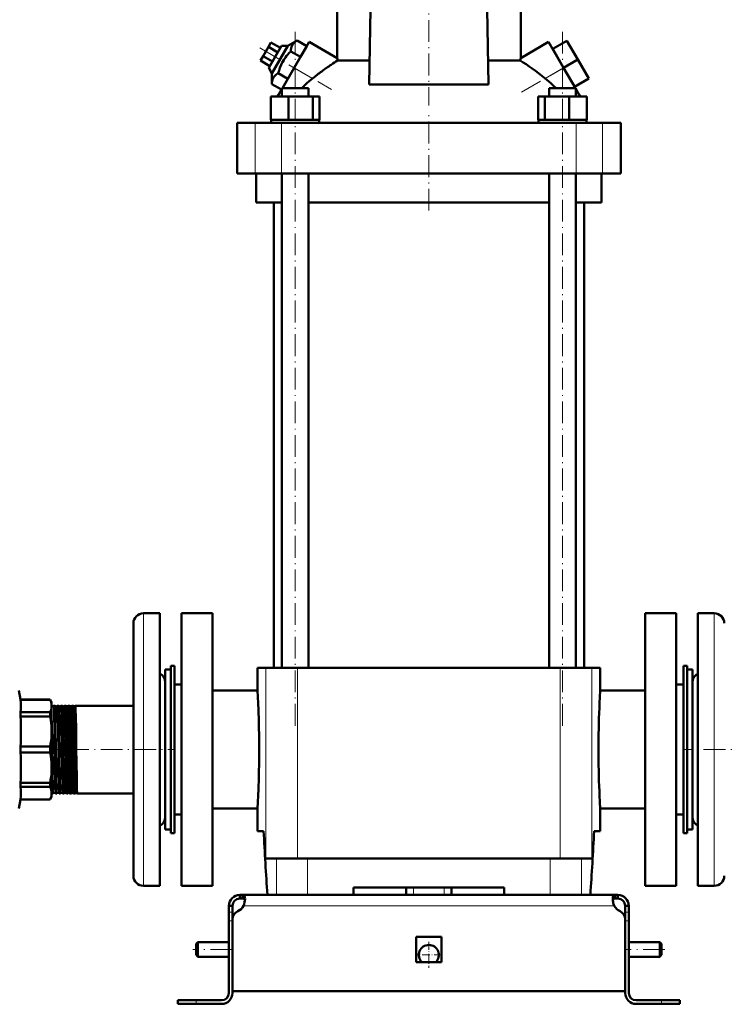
# Model space of a CAD drawing. Extents: x -1438 to 1837, y -1771 to 637.
# Tile 78 of 91: x 1168 to 1555, y -339 to 203. Entities that reach past the tile are written whole.
import ezdxf

# ---------------------------------------------------------------- set-up
doc = ezdxf.new("R2010")
doc.units = 0
doc.linetypes.add('DASHDOT', pattern=[18.5, 12, -3, 0.5, -3])

msp = doc.modelspace()

# ---------------------------------------------------------------- linework, layer by layer
at = {"color": 7, "linetype": 'DASHDOT', "lineweight": 18}
for p, q in [((1392.93, 295.1), (1392.93, 155.5)), ((1319.39, -185.83), (1319.39, 196.97)), ((1466.47, -185.83), (1466.47, 196.97)), ((1299.87, 187.2), (1339.32, 164.42)), ((1443.88, 162.89), (1475.92, 181.38)), ((1392.93, 97.67), (1392.93, 150.47)), ((1193.93, -198.93), (1252.84, -198.93)), ((1593.01, -198.93), (1532.92, -198.93)), ((1284.73, -308.93), (1263.13, -308.93)), ((1522.73, -308.93), (1501.13, -308.93))]:
    msp.add_line(p, q, dxfattribs=at)
at = {"color": 7, "lineweight": 50}
for p, q in [((1342.43, 181.68), (1342.43, 212.72)), ((1443.43, 181.68), (1443.43, 212.72)), ((1360.18, 167.13), (1360.86, 208.57)), ((1424.99, 208.57), (1425.67, 167.13)), ((1306.09, 190.27), (1304.65, 187.77)), ((1311.29, 187.27), (1306.09, 190.27)), ((1320.46, 191.31), (1315.37, 188.33)), ((1318.8, 176.27), (1327.05, 190.56)), ((1325.72, 188.27), (1320.46, 191.31)), ((1342.43, 181.68), (1327.05, 190.56)), ((1443.43, 181.68), (1458.81, 190.56)), ((1458.81, 190.56), (1467.06, 176.27)), ((1461.06, 186.66), (1468.85, 191.16)), ((1474.85, 180.77), (1468.85, 191.16)), ((1304.65, 187.77), (1301.76, 182.77)), ((1309.85, 184.77), (1304.65, 187.77)), ((1311.9, 188.33), (1304.9, 176.21)), ((1306.64, 173.21), (1315.37, 188.33)), ((1315.37, 188.33), (1311.9, 188.33)), ((1322.26, 182.27), (1316.99, 185.31)), ((1325.72, 188.27), (1322.26, 182.27)), ((1467.06, 176.27), (1461.06, 186.66)), ((1301.76, 182.77), (1300.32, 180.27)), ((1305.52, 177.27), (1300.32, 180.27)), ((1306.96, 179.77), (1301.76, 182.77)), ((1322.26, 182.27), (1315.33, 170.27)), ((1342.76, 180.29), (1360.4, 180.29)), ((1425.46, 180.29), (1443.1, 180.29)), ((1467.06, 176.27), (1474.85, 180.77)), ((1480.85, 170.38), (1474.85, 180.77)), ((1304.9, 176.21), (1306.64, 173.21)), ((1312.33, 165.07), (1318.8, 176.27)), ((1473.53, 165.07), (1467.06, 176.27)), ((1473.06, 165.88), (1468.4, 173.94)), ((1306.64, 173.21), (1306.6, 167.31)), ((1315.33, 170.27), (1310.07, 173.31)), ((1473.06, 165.88), (1480.85, 170.38)), ((1311.87, 164.27), (1306.6, 167.31)), ((1310.22, 161.42), (1312.09, 164.65)), ((1312.09, 165.07), (1314.23, 165.07)), ((1312.09, 160.57), (1312.09, 165.07)), ((1314.23, 165.07), (1326.69, 165.07)), ((1326.69, 160.57), (1326.69, 165.07)), ((1360.18, 167.13), (1392.93, 167.13)), ((1392.93, 167.13), (1425.67, 167.13)), ((1459.17, 165.07), (1471.63, 165.07)), ((1459.17, 160.57), (1459.17, 165.07)), ((1471.63, 165.07), (1473.77, 165.07)), ((1473.77, 164.65), (1473.77, 165.07)), ((1473.77, 160.57), (1473.77, 165.07)), ((1475.63, 161.42), (1473.77, 164.65)), ((1306.01, 160.57), (1315.8, 160.57)), ((1306.01, 147.57), (1306.01, 160.57)), ((1309.73, 160.57), (1310.22, 161.42)), ((1310.22, 160.57), (1310.22, 161.42)), ((1315.8, 160.57), (1329.19, 160.57)), ((1315.8, 147.57), (1315.8, 160.57)), ((1329.19, 160.57), (1332.77, 160.57)), ((1329.19, 147.57), (1329.19, 160.57)), ((1332.77, 147.57), (1332.77, 160.57)), ((1453.08, 160.57), (1456.67, 160.57)), ((1453.08, 147.57), (1453.08, 160.57)), ((1456.67, 160.57), (1470.05, 160.57)), ((1456.67, 147.57), (1456.67, 160.57)), ((1470.05, 160.57), (1479.85, 160.57)), ((1470.05, 147.57), (1470.05, 160.57)), ((1475.63, 160.57), (1475.63, 161.42)), ((1475.63, 161.42), (1476.12, 160.57)), ((1479.85, 147.57), (1479.85, 160.57)), ((1479.85, 147.57), (1479.85, 160.57)), ((1307.02, 147.57), (1306.01, 147.57)), ((1306.19, 147.57), (1306.19, 146.07)), ((1307.02, 147.57), (1314.79, 147.57)), ((1315.8, 147.57), (1314.79, 147.57)), ((1317.18, 147.57), (1315.8, 147.57)), ((1317.18, 147.57), (1319.39, 147.57)), ((1319.39, 147.57), (1327.81, 147.57)), ((1329.19, 147.57), (1327.81, 147.57)), ((1329.56, 147.57), (1329.19, 147.57)), ((1329.56, 147.57), (1332.59, 147.57)), ((1332.77, 147.57), (1332.4, 147.57)), ((1332.59, 147.57), (1332.59, 146.07)), ((1453.08, 147.57), (1453.45, 147.57)), ((1453.27, 147.57), (1456.3, 147.57)), ((1453.27, 147.57), (1453.27, 146.07)), ((1456.3, 147.57), (1456.67, 147.57)), ((1456.67, 147.57), (1458.05, 147.57)), ((1458.05, 147.57), (1466.47, 147.57)), ((1466.47, 147.57), (1468.67, 147.57)), ((1468.67, 147.57), (1470.05, 147.57)), ((1470.05, 147.57), (1471.06, 147.57)), ((1471.06, 147.57), (1478.84, 147.57)), ((1478.84, 147.57), (1479.85, 147.57)), ((1479.67, 147.57), (1479.67, 146.07)), ((1479.67, 147.57), (1479.67, 146.07)), ((1287.43, 146.07), (1297.36, 146.07)), ((1287.43, 118.07), (1287.43, 146.07)), ((1297.36, 146.07), (1311.94, 146.07)), ((1311.94, 146.07), (1473.92, 146.07)), ((1473.92, 146.07), (1488.49, 146.07)), ((1488.49, 146.07), (1498.43, 146.07)), ((1498.43, 118.07), (1498.43, 146.07)), ((1297.36, 118.07), (1287.43, 118.07)), ((1311.94, 118.07), (1297.36, 118.07)), ((1297.93, 102.07), (1297.93, 118.07)), ((1473.92, 118.07), (1311.94, 118.07)), ((1312.09, -153.93), (1312.09, 118.07)), ((1326.69, -153.93), (1326.69, 118.07)), ((1459.17, -153.93), (1459.17, 118.07)), ((1473.77, -153.93), (1473.77, 118.07)), ((1488.49, 118.07), (1473.92, 118.07)), ((1487.93, 118.07), (1487.93, 102.07)), ((1498.43, 118.07), (1488.49, 118.07)), ((1312.09, 102.07), (1297.93, 102.07)), ((1307.58, 102.07), (1307.58, -153.93)), ((1459.17, 102.07), (1326.69, 102.07)), ((1487.93, 102.07), (1473.77, 102.07)), ((1478.28, -153.93), (1478.28, 102.07)), ((1244.93, -123.93), (1235.93, -123.93)), ((1244.93, -123.93), (1244.93, -162.97)), ((1273.93, -123.93), (1256.93, -123.93)), ((1256.93, -198.93), (1256.93, -123.93)), ((1273.93, -123.93), (1273.93, -273.93)), ((1528.93, -123.93), (1511.93, -123.93)), ((1511.93, -123.93), (1511.93, -273.93)), ((1528.93, -123.93), (1528.93, -198.93)), ((1540.93, -234.89), (1540.93, -123.93)), ((1540.93, -123.93), (1549.93, -123.93)), ((1230.43, -129.43), (1230.43, -165.61)), ((1247.93, -220.02), (1247.93, -154.93)), ((1247.93, -154.93), (1250.93, -154.93)), ((1250.93, -152.93), (1252.93, -152.93)), ((1250.93, -244.93), (1250.93, -152.93)), ((1252.93, -244.93), (1252.93, -152.93)), ((1303.31, -153.93), (1298.68, -153.93)), ((1298.68, -166.43), (1298.68, -153.93)), ((1320.68, -153.93), (1303.31, -153.93)), ((1443.77, -153.93), (1320.68, -153.93)), ((1465.18, -153.93), (1443.77, -153.93)), ((1482.54, -153.93), (1465.18, -153.93)), ((1487.18, -153.93), (1482.54, -153.93)), ((1487.18, -166.43), (1487.18, -153.93)), ((1534.93, -152.93), (1532.93, -152.93)), ((1532.93, -152.93), (1532.93, -244.93)), ((1534.93, -152.93), (1534.93, -244.93)), ((1534.93, -154.93), (1534.93, -177.84)), ((1537.93, -154.93), (1534.93, -154.93)), ((1537.93, -154.93), (1537.93, -177.84)), ((1537.93, -216.67), (1537.93, -161.93)), ((1168.31, -171.43), (1167.43, -166.43)), ((1230.43, -165.61), (1230.43, -268.43)), ((1244.93, -162.97), (1244.93, -273.93)), ((1252.93, -163.18), (1252.93, -198.93)), ((1252.93, -163.18), (1256.93, -163.18)), ((1298.68, -166.43), (1273.93, -166.43)), ((1511.93, -166.43), (1487.18, -166.43)), ((1528.93, -163.18), (1532.93, -163.18)), ((1168.31, -171.48), (1168.31, -171.43)), ((1184.56, -171.43), (1168.31, -171.43)), ((1168.31, -171.48), (1184.56, -171.48)), ((1184.56, -171.48), (1184.56, -171.43)), ((1185.43, -172.93), (1184.56, -171.43)), ((1185.43, -174.91), (1185.43, -172.93)), ((1168.31, -180.7), (1168.31, -178.34)), ((1184.56, -178.34), (1168.31, -178.34)), ((1184.56, -180.7), (1184.56, -178.34)), ((1185.43, -188.98), (1185.43, -174.91)), ((1185.59, -187.35), (1185.43, -178.73)), ((1187.26, -174.78), (1186.63, -174.78)), ((1189.27, -174.78), (1188.62, -174.78)), ((1191.29, -174.78), (1190.6, -174.78)), ((1193.32, -174.78), (1192.58, -174.78)), ((1193.32, -174.78), (1193.32, -174.78)), ((1194.56, -174.78), (1194.55, -174.78)), ((1195.34, -174.78), (1194.56, -174.78)), ((1195.35, -174.78), (1195.34, -174.78)), ((1196.54, -174.78), (1196.53, -174.78)), ((1197.37, -174.78), (1196.54, -174.78)), ((1197.38, -174.78), (1197.37, -174.78)), ((1198.51, -174.78), (1198.5, -174.78)), ((1230.43, -174.78), (1198.51, -174.78)), ((1534.93, -177.84), (1534.93, -242.93)), ((1537.93, -177.84), (1537.93, -242.93)), ((1168.31, -180.7), (1184.56, -180.7)), ((1185.43, -208.88), (1185.43, -188.98)), ((1168.31, -200.6), (1168.31, -197.26)), ((1184.56, -197.26), (1168.31, -197.26)), ((1184.56, -200.6), (1184.56, -197.26)), ((1252.93, -198.93), (1252.93, -234.68)), ((1256.93, -273.93), (1256.93, -198.93)), ((1528.93, -198.93), (1528.93, -273.93)), ((1168.31, -200.6), (1184.56, -200.6)), ((1185.43, -222.95), (1185.43, -208.88)), ((1537.93, -235.93), (1537.93, -216.67)), ((1168.31, -219.52), (1168.31, -217.16)), ((1184.56, -217.16), (1168.31, -217.16)), ((1168.31, -219.52), (1184.56, -219.52)), ((1184.56, -219.52), (1184.56, -217.16)), ((1247.93, -242.93), (1247.93, -220.02)), ((1168.31, -226.43), (1167.43, -231.43)), ((1168.31, -226.43), (1168.31, -226.38)), ((1184.56, -226.38), (1168.31, -226.38)), ((1184.56, -226.43), (1168.31, -226.43)), ((1185.43, -224.93), (1184.56, -226.43)), ((1184.56, -226.38), (1184.56, -226.43)), ((1185.43, -224.93), (1185.43, -222.95)), ((1186.25, -223.08), (1185.64, -223.08)), ((1188.27, -223.08), (1187.63, -223.08)), ((1190.28, -223.08), (1189.61, -223.08)), ((1192.31, -223.08), (1191.59, -223.08)), ((1194.33, -223.08), (1193.57, -223.08)), ((1194.33, -223.08), (1194.33, -223.08)), ((1195.55, -223.08), (1195.54, -223.08)), ((1196.36, -223.08), (1195.55, -223.08)), ((1196.36, -223.08), (1196.36, -223.08)), ((1197.52, -223.08), (1197.52, -223.08)), ((1198.39, -223.08), (1197.52, -223.08)), ((1198.39, -223.08), (1198.39, -223.08)), ((1199.49, -223.08), (1199.49, -223.08)), ((1230.43, -223.08), (1199.49, -223.08)), ((1273.93, -231.43), (1298.68, -231.43)), ((1298.68, -243.93), (1298.68, -231.43)), ((1487.18, -231.43), (1511.93, -231.43)), ((1487.18, -243.93), (1487.18, -231.43)), ((1252.93, -234.68), (1256.93, -234.68)), ((1528.93, -234.68), (1532.93, -234.68)), ((1540.93, -273.93), (1540.93, -234.89)), ((1247.93, -242.93), (1250.93, -242.93)), ((1537.93, -242.93), (1534.93, -242.93)), ((1250.93, -244.93), (1252.93, -244.93)), ((1302.03, -243.93), (1298.68, -243.93)), ((1487.18, -243.93), (1483.82, -243.93)), ((1534.93, -244.93), (1532.93, -244.93)), ((1303.31, -258.93), (1309.04, -258.93)), ((1309.04, -258.93), (1326.25, -258.93)), ((1326.25, -258.93), (1459.61, -258.93)), ((1459.61, -258.93), (1476.82, -258.93)), ((1476.82, -258.93), (1482.54, -258.93)), ((1244.93, -273.93), (1235.93, -273.93)), ((1256.93, -273.93), (1273.93, -273.93)), ((1351.43, -278.93), (1351.43, -274.93)), ((1434.43, -274.93), (1351.43, -274.93)), ((1380.43, -278.93), (1380.43, -274.93)), ((1405.43, -278.93), (1405.43, -274.93)), ((1434.43, -274.93), (1434.43, -278.93)), ((1511.93, -273.93), (1528.93, -273.93)), ((1540.93, -273.93), (1549.93, -273.93)), ((1288.93, -278.93), (1290.46, -278.93)), ((1288.93, -278.93), (1288.93, -280.93)), ((1288.93, -280.93), (1290.46, -280.93)), ((1290.46, -278.93), (1290.46, -280.93)), ((1290.46, -278.93), (1392.93, -278.93)), ((1309.04, -278.93), (1304.08, -278.93)), ((1326.25, -278.93), (1309.04, -278.93)), ((1351.43, -278.93), (1326.25, -278.93)), ((1495.39, -278.93), (1392.93, -278.93)), ((1459.61, -278.93), (1434.43, -278.93)), ((1476.82, -278.93), (1459.61, -278.93)), ((1481.77, -278.93), (1476.82, -278.93)), ((1495.39, -278.93), (1495.39, -280.93)), ((1496.93, -278.93), (1495.39, -278.93)), ((1496.93, -280.93), (1495.39, -280.93)), ((1496.93, -278.93), (1496.93, -280.93)), ((1282.93, -284.93), (1284.93, -284.93)), ((1282.93, -284.93), (1282.93, -288.35)), ((1284.93, -288.35), (1284.93, -284.93)), ((1500.93, -284.93), (1500.93, -288.35)), ((1502.93, -284.93), (1500.93, -284.93)), ((1502.93, -284.93), (1502.93, -288.35)), ((1282.93, -288.35), (1282.93, -293.18)), ((1284.93, -288.35), (1284.93, -292.44)), ((1284.93, -331.93), (1284.93, -292.44)), ((1500.93, -288.35), (1500.93, -293.18)), ((1500.93, -292.44), (1500.93, -331.93)), ((1502.93, -288.35), (1502.93, -293.18)), ((1282.93, -332.93), (1282.93, -293.18)), ((1284.93, -332.93), (1284.93, -293.18)), ((1500.93, -332.93), (1500.93, -293.18)), ((1502.93, -293.18), (1502.93, -332.93)), ((1385.93, -301.93), (1392.93, -301.93)), ((1385.93, -301.93), (1385.93, -315.93)), ((1392.93, -301.93), (1399.93, -301.93)), ((1399.93, -301.93), (1399.93, -315.93)), ((1264.93, -305.93), (1265.93, -304.93)), ((1264.93, -305.93), (1264.93, -308.93)), ((1265.93, -304.93), (1265.93, -308.93)), ((1282.93, -304.93), (1265.93, -304.93)), ((1519.93, -304.93), (1502.93, -304.93)), ((1519.93, -304.93), (1519.93, -308.93)), ((1520.93, -305.93), (1519.93, -304.93)), ((1520.93, -305.93), (1520.93, -308.93)), ((1264.93, -308.93), (1264.93, -311.93)), ((1264.93, -311.93), (1265.93, -312.93)), ((1265.93, -308.93), (1265.93, -312.93)), ((1282.93, -312.93), (1265.93, -312.93)), ((1519.93, -312.93), (1502.93, -312.93)), ((1519.93, -308.93), (1519.93, -312.93)), ((1520.93, -311.93), (1519.93, -312.93)), ((1520.93, -308.93), (1520.93, -311.93)), ((1385.93, -315.93), (1392.93, -315.93)), ((1392.93, -315.93), (1399.93, -315.93)), ((1392.93, -331.93), (1284.93, -331.93)), ((1392.93, -331.93), (1500.93, -331.93)), ((1264.93, -336.93), (1254.93, -336.93)), ((1254.93, -336.93), (1254.93, -338.93)), ((1264.93, -338.93), (1254.93, -338.93)), ((1278.93, -336.93), (1264.93, -336.93)), ((1264.93, -338.93), (1278.93, -338.93)), ((1506.93, -336.93), (1520.93, -336.93)), ((1520.93, -338.93), (1506.93, -338.93)), ((1520.93, -336.93), (1530.93, -336.93)), ((1520.93, -338.93), (1530.93, -338.93)), ((1530.93, -336.93), (1530.93, -338.93))]:
    msp.add_line(p, q, dxfattribs=at)
at = {"color": 7, "lineweight": 18}
for p, q in [((1318.8, 176.27), (1328.95, 170.41)), ((1456.91, 170.41), (1467.06, 176.27)), ((1297.36, 118.07), (1297.36, 146.07)), ((1311.94, 118.07), (1311.94, 146.07)), ((1473.92, 118.07), (1473.92, 146.07)), ((1488.49, 118.07), (1488.49, 146.07)), ((1235.93, -123.93), (1235.93, -162.97)), ((1549.93, -234.89), (1549.93, -123.93)), ((1303.31, -153.93), (1303.31, -258.93)), ((1320.68, -153.93), (1320.68, -258.93)), ((1465.18, -153.93), (1465.18, -258.93)), ((1482.54, -153.93), (1482.54, -258.93)), ((1235.93, -162.97), (1235.93, -273.93)), ((1549.93, -273.93), (1549.93, -234.89)), ((1309.04, -258.93), (1309.04, -278.93)), ((1326.25, -278.93), (1326.25, -258.93)), ((1459.61, -258.93), (1459.61, -278.93)), ((1476.82, -258.93), (1476.82, -278.93)), ((1384.43, -278.93), (1384.43, -274.93)), ((1401.43, -278.93), (1401.43, -274.93)), ((1290.96, -284.93), (1392.93, -284.93)), ((1494.9, -284.93), (1392.93, -284.93)), ((1282.93, -288.35), (1284.93, -288.35)), ((1502.93, -288.35), (1500.93, -288.35)), ((1282.93, -293.18), (1284.93, -293.18)), ((1502.93, -293.18), (1500.93, -293.18)), ((1264.93, -336.93), (1264.93, -338.93)), ((1520.93, -336.93), (1520.93, -338.93))]:
    msp.add_line(p, q, dxfattribs=at)
at = {"color": 7, "linetype": 'DASHDOT', "lineweight": 18, "ltscale": 0.039056}
msp.add_line((1188.4, -198.93), (1186.84, -198.93), dxfattribs=at)
at = {"color": 7, "linetype": 'DASHDOT', "lineweight": 18, "ltscale": 0.040045}
msp.add_line((1190.43, -198.93), (1188.82, -198.93), dxfattribs=at)
at = {"color": 7, "linetype": 'DASHDOT', "lineweight": 18, "ltscale": 0.041171}
msp.add_line((1192.45, -198.93), (1190.8, -198.93), dxfattribs=at)
at = {"color": 7, "linetype": 'DASHDOT', "lineweight": 18, "ltscale": 0.042456}
msp.add_line((1194.48, -198.93), (1192.78, -198.93), dxfattribs=at)
at = {"color": 7, "linetype": 'DASHDOT', "lineweight": 18, "ltscale": 0.043915}
msp.add_line((1196.51, -198.93), (1194.75, -198.93), dxfattribs=at)
at = {"color": 7, "linetype": 'DASHDOT', "lineweight": 18, "ltscale": 0.045563}
msp.add_line((1198.54, -198.93), (1196.72, -198.93), dxfattribs=at)
at = {"color": 7, "linetype": 'DASHDOT', "lineweight": 18, "ltscale": 0.120004}
msp.add_line((1384.43, -279.33), (1384.43, -274.53), dxfattribs=at)
at = {"color": 7, "linetype": 'DASHDOT', "lineweight": 18, "ltscale": 0.060016}
for p, q in [((1285.13, -293.18), (1282.73, -293.18)), ((1503.13, -293.18), (1500.73, -293.18))]:
    msp.add_line(p, q, dxfattribs=at)
at = {"color": 7, "linetype": 'DASHDOT', "lineweight": 18, "ltscale": 0.3575}
msp.add_line((1392.93, -304.78), (1392.93, -319.08), dxfattribs=at)
at = {"color": 7, "linetype": 'DASHDOT', "lineweight": 18, "ltscale": 0.357501}
msp.add_line((1400.08, -311.93), (1385.78, -311.93), dxfattribs=at)
at = {"color": 7, "linetype": 'DASHDOT', "lineweight": 18, "ltscale": 0.060001}
msp.add_line((1264.93, -339.13), (1264.93, -336.73), dxfattribs=at)
at = {"color": 7, "linetype": 'DASHDOT', "lineweight": 18, "ltscale": 0.060015}
msp.add_line((1520.93, -336.73), (1520.93, -339.13), dxfattribs=at)
at = {"color": 7, "lineweight": 50}
for points in [[(1320.46, 191.31), (1319.88, 190.95), (1319.35, 190.57), (1318.94, 190.22), (1318.57, 189.86), (1318.06, 189.24), (1317.66, 188.56), (1317.36, 187.82), (1317.15, 187.02), (1317.03, 186.2), (1316.99, 185.31)], [(1316.99, 185.31), (1316.15, 184.47), (1315.37, 183.62), (1314.66, 182.79), (1314.01, 181.95), (1313.1, 180.65), (1312.31, 179.29), (1311.61, 177.86), (1311, 176.36), (1310.5, 174.88), (1310.07, 173.31)], [(1310.07, 173.31), (1309.49, 172.95), (1308.96, 172.57), (1308.55, 172.22), (1308.18, 171.86), (1307.67, 171.24), (1307.27, 170.56), (1306.96, 169.82), (1306.76, 169.02), (1306.64, 168.2), (1306.6, 167.31)], [(1168.31, -171.48), (1168.51, -173.2), (1168.57, -174.91), (1168.51, -176.62), (1168.31, -178.34)], [(1185.43, -174.91), (1185.4, -174.28), (1185.31, -173.65), (1185.16, -173.01), (1184.95, -172.37), (1184.56, -171.48)], [(1184.56, -178.34), (1184.86, -177.66), (1185.09, -177.02), (1185.27, -176.37), (1185.38, -175.74), (1185.43, -174.91)], [(1186.97, -187.35), (1186.86, -180.69), (1186.76, -176.53), (1186.7, -175.26), (1186.67, -174.91), (1186.65, -174.79), (1186.64, -174.78), (1186.64, -174.78), (1186.64, -174.78), (1186.63, -174.78)], [(1187.6, -187.35), (1187.47, -179.8), (1187.36, -176.09), (1187.31, -175.1), (1187.28, -174.85), (1187.27, -174.79)], [(1188.96, -187.35), (1188.86, -181.31), (1188.75, -176.89), (1188.7, -175.51), (1188.65, -174.86), (1188.63, -174.81), (1188.63, -174.79), (1188.62, -174.78), (1188.62, -174.78), (1188.62, -174.78)], [(1189.62, -187.35), (1189.51, -180.84), (1189.45, -178.24), (1189.35, -175.39), (1189.3, -174.88), (1189.29, -174.81), (1189.28, -174.79)], [(1190.94, -187.35), (1190.81, -180.02), (1190.75, -177.28), (1190.68, -175.58), (1190.65, -175.07), (1190.62, -174.81), (1190.61, -174.79), (1190.61, -174.78), (1190.6, -174.78), (1190.6, -174.78)], [(1191.64, -187.35), (1191.48, -178.8), (1191.42, -176.48), (1191.34, -175.02), (1191.31, -174.83), (1191.31, -174.8), (1191.3, -174.79)], [(1192.92, -187.35), (1192.77, -178.72), (1192.71, -176.72), (1192.65, -175.4), (1192.63, -175.01), (1192.6, -174.8), (1192.59, -174.79), (1192.59, -174.78), (1192.58, -174.78), (1192.58, -174.78)], [(1193.66, -187.35), (1193.55, -180.82), (1193.49, -178.2), (1193.39, -175.38), (1193.34, -174.87), (1193.33, -174.8), (1193.32, -174.78)], [(1194.9, -187.35), (1194.79, -180.7), (1194.73, -178.06), (1194.64, -175.49), (1194.59, -174.86), (1194.57, -174.8), (1194.57, -174.79), (1194.57, -174.78), (1194.56, -174.78), (1194.56, -174.78)], [(1195.69, -187.35), (1195.57, -180.76), (1195.47, -176.62), (1195.39, -175.07), (1195.36, -174.83), (1195.35, -174.79), (1195.35, -174.78)], [(1196.87, -187.35), (1196.76, -180.67), (1196.66, -176.51), (1196.58, -175.03), (1196.55, -174.81), (1196.54, -174.79), (1196.54, -174.78), (1196.54, -174.78), (1196.54, -174.78)], [(1197.72, -187.35), (1197.59, -180.3), (1197.49, -176.34), (1197.43, -175.22), (1197.39, -174.85), (1197.38, -174.79), (1197.38, -174.78)], [(1198.84, -187.35), (1198.74, -181.07), (1198.63, -176.64), (1198.57, -175.34), (1198.53, -174.84), (1198.52, -174.8), (1198.51, -174.79), (1198.51, -174.78), (1198.51, -174.78), (1198.51, -174.78)], [(1185.43, -188.98), (1185.4, -187.47), (1185.31, -185.95), (1185.16, -184.4), (1184.95, -182.86), (1184.56, -180.7)], [(1184.56, -197.26), (1184.86, -195.62), (1185.09, -194.07), (1185.27, -192.52), (1185.38, -190.99), (1185.43, -188.98)], [(1186.25, -223.08), (1186.25, -223.08), (1186.25, -223.08), (1186.24, -223.07), (1186.24, -223.06), (1186.21, -222.91), (1186.14, -221.64), (1186.07, -219.48), (1185.92, -211.71), (1185.67, -193.3), (1185.59, -187.35)], [(1187.62, -223.07), (1187.61, -223.05), (1187.6, -222.97), (1187.55, -222.45), (1187.46, -219.71), (1187.39, -216.77), (1187.27, -209.3), (1187.06, -193.61), (1186.97, -187.35)], [(1188.27, -223.08), (1188.26, -223.08), (1188.26, -223.08), (1188.26, -223.07), (1188.25, -223.05), (1188.22, -222.8), (1188.18, -222.31), (1188.12, -220.68), (1187.98, -214.1), (1187.89, -208.66), (1187.6, -187.35)], [(1189.6, -223.07), (1189.59, -223.04), (1189.57, -222.88), (1189.51, -221.81), (1189.46, -220.46), (1189.38, -216.65), (1189.3, -212.16), (1189.15, -201.78), (1188.96, -187.35)], [(1190.28, -223.08), (1190.28, -223.08), (1190.28, -223.08), (1190.28, -223.07), (1190.27, -223.05), (1190.24, -222.82), (1190.21, -222.39), (1190.15, -221.02), (1190.01, -214.92), (1189.83, -202.56), (1189.62, -187.35)], [(1191.59, -223.07), (1191.58, -223.06), (1191.57, -223), (1191.53, -222.65), (1191.45, -220.58), (1191.42, -219.39), (1191.27, -211.54), (1191.05, -195.37), (1190.94, -187.35)], [(1192.31, -223.08), (1192.3, -223.08), (1192.3, -223.08), (1192.3, -223.07), (1192.29, -223.05), (1192.26, -222.8), (1192.22, -222.32), (1192.16, -220.68), (1192.06, -216.23), (1191.93, -208.66), (1191.64, -187.35)], [(1193.57, -223.07), (1193.56, -223.06), (1193.55, -223.02), (1193.52, -222.72), (1193.49, -222.19), (1193.43, -220.49), (1193.29, -213.77), (1193.2, -208.03), (1192.92, -187.35)], [(1194.33, -223.08), (1194.33, -223.08), (1194.32, -223.08), (1194.32, -223.07), (1194.32, -223.06), (1194.29, -222.91), (1194.22, -221.64), (1194.17, -220.21), (1194.08, -216.24), (1193.91, -205.32), (1193.66, -187.35)], [(1195.54, -223.08), (1195.54, -223.06), (1195.52, -223), (1195.49, -222.6), (1195.45, -221.86), (1195.37, -219.48), (1195.27, -214.13), (1195.14, -205.23), (1194.9, -187.35)], [(1196.36, -223.08), (1196.35, -223.08), (1196.35, -223.08), (1196.35, -223.07), (1196.34, -223.06), (1196.33, -223.02), (1196.29, -222.53), (1196.2, -220.34), (1196.16, -218.97), (1196.01, -210.65), (1195.78, -193.76), (1195.69, -187.35)], [(1197.52, -223.08), (1197.51, -223.06), (1197.49, -222.98), (1197.45, -222.41), (1197.35, -219.64), (1197.21, -211.88), (1197.06, -201.26), (1196.87, -187.35)], [(1198.39, -223.08), (1198.38, -223.08), (1198.38, -223.08), (1198.38, -223.07), (1198.37, -223.05), (1198.34, -222.8), (1198.3, -222.31), (1198.24, -220.68), (1198.1, -214.11), (1198.01, -208.35), (1197.72, -187.35)], [(1199.49, -223.08), (1199.48, -223.07), (1199.47, -223.03), (1199.44, -222.79), (1199.36, -220.83), (1199.22, -214.44), (1198.99, -198.16), (1198.84, -187.35)], [(1185.43, -208.88), (1185.4, -207.37), (1185.31, -205.85), (1185.16, -204.3), (1184.95, -202.76), (1184.56, -200.6)], [(1184.56, -217.16), (1184.86, -215.52), (1185.09, -213.97), (1185.27, -212.42), (1185.38, -210.89), (1185.43, -208.88)], [(1168.31, -219.52), (1168.51, -221.24), (1168.57, -222.95), (1168.51, -224.66), (1168.31, -226.38)], [(1185.43, -222.95), (1185.4, -222.33), (1185.31, -221.69), (1185.16, -221.05), (1184.95, -220.41), (1184.56, -219.52)], [(1185.63, -223.06), (1185.61, -222.99), (1185.58, -222.66), (1185.49, -220.34), (1185.43, -217.81)], [(1184.56, -226.38), (1184.86, -225.7), (1185.09, -225.06), (1185.27, -224.42), (1185.38, -223.78), (1185.43, -222.95)], [(1290.46, -278.93), (1290.72, -278.95), (1290.95, -279.01), (1291.21, -279.15), (1291.43, -279.38), (1291.59, -279.68), (1291.69, -279.97), (1291.75, -280.3), (1291.81, -281.05)], [(1290.46, -280.93), (1290.77, -280.95), (1291.04, -281.01), (1291.33, -281.15), (1291.56, -281.38), (1291.71, -281.69), (1291.76, -281.87)], [(1291.81, -281.05), (1291.75, -281.96), (1291.59, -282.94), (1291.32, -283.94), (1290.96, -284.93)], [(1495.39, -278.93), (1495.14, -278.95), (1494.91, -279.01), (1494.65, -279.15), (1494.43, -279.38), (1494.26, -279.68), (1494.17, -279.97), (1494.1, -280.3), (1494.05, -281.05)], [(1494.05, -281.05), (1494.11, -281.96), (1494.27, -282.94), (1494.53, -283.94), (1494.9, -284.93)], [(1495.39, -280.93), (1495.09, -280.95), (1494.82, -281.01), (1494.52, -281.15), (1494.3, -281.38), (1494.15, -281.69), (1494.1, -281.87)]]:
    msp.add_lwpolyline(points, dxfattribs=at)
for centre, radius, start, end in [((1395.79, 93.79), 101.47, 121.5119, 123.9371), ((1221, 152.13), 124.97, 13.0254, 13.6783), ((1566.58, 151.73), 126.74, 166.3333, 166.977), ((1433.73, 40.59), 166.83, 126.7097, 128.908), ((1411.93, 69.9), 130.3, 123.9601, 126.7288), ((1373.99, 114.51), 71.79, 128.861, 132.9306), ((1411.86, 114.51), 71.79, 47.0694, 51.139), ((1373.87, 114.64), 71.61, 132.9316, 135.232), ((1411.98, 114.64), 71.61, 44.768, 47.0684), ((1235.93, -129.43), 5.5, 90, 180), ((1549.93, -129.43), 5.5, 0, 90), ((1242.43, -161.93), 5.5, 0, 62.9643), ((1543.43, -161.93), 5.5, 117.0357, 180), ((730.78, -199.07), 568.84, 2.3296, 3.2896), ((2055.15, -199.07), 568.91, 176.7105, 177.6703), ((1185.94, -174.51), 0.744, 226.7562, 269.9463), ((1185.94, -174.51), 0.74, 269.7582, 337.5442), ((1186.64, -174.8), 0.0173, 114.4066, 171.3987), ((1187.25, -174.79), 0.0141, 12.5438, 70.1041), ((1187.94, -174.47), 0.741, 205.2248, 270.0462), ((1187.94, -174.47), 0.741, 269.7935, 334.8076), ((1188.62, -174.79), 0.0137, 109.9546, 167.5786), ((1189.27, -174.79), 0.0117, 16.6183, 73.8334), ((1189.94, -174.44), 0.742, 208.0696, 270.0212), ((1189.94, -174.44), 0.742, 269.8201, 331.9633), ((1190.61, -174.79), 0.0113, 106.1849, 163.5061), ((1191.29, -174.79), 0.01, 20.6649, 76.7316), ((1191.94, -174.4), 0.742, 211.0504, 269.9981), ((1191.94, -174.4), 0.742, 269.8398, 328.9771), ((1192.58, -174.79), 0.00958, 102.961, 159.3515), ((1193.94, -174.37), 0.743, 214.1477, 269.9859), ((1193.94, -174.37), 0.743, 269.8661, 325.8688), ((1195.94, -174.33), 0.744, 217.3801, 269.9689), ((1195.94, -174.33), 0.744, 269.8768, 322.6405), ((1197.94, -174.3), 0.744, 220.7811, 269.9575), ((1197.94, -174.3), 0.744, 269.8883, 319.2358), ((734.21, -198.94), 565.4, 0.0009, 2.3304), ((2051.64, -198.94), 565.4, 177.6696, 179.9991), ((1038.99, -188.98), 129.58, 356.3381, 3.6619), ((734.21, -198.92), 565.4, 357.6696, 359.9991), ((2051.64, -198.92), 565.4, 180.0009, 182.3304), ((1038.99, -208.88), 129.58, 356.3381, 3.6619), ((730.7, -198.78), 568.91, 356.7105, 357.6703), ((2055.08, -198.79), 568.84, 182.3296, 183.2896), ((1184.95, -223.32), 0.723, 20.8032, 49.0369), ((1185.65, -223.06), 0.0198, 186.8043, 243.0143), ((1186.24, -223.07), 0.0157, 292.0242, 349.3865), ((1186.94, -223.37), 0.74, 93.1321, 156.1731), ((1186.94, -223.37), 0.741, 23.8263, 93.4177), ((1187.63, -223.07), 0.0153, 190.4713, 247.9386), ((1188.94, -223.4), 0.741, 93.1516, 153.3859), ((1188.26, -223.07), 0.0128, 288.0166, 345.5105), ((1188.94, -223.4), 0.742, 26.6268, 93.3744), ((1189.62, -223.07), 0.0124, 194.3618, 251.8927), ((1190.28, -223.07), 0.0108, 284.6671, 341.4539), ((1190.94, -223.44), 0.742, 93.1835, 150.4531), ((1190.94, -223.44), 0.742, 29.535, 93.3581), ((1191.6, -223.07), 0.0103, 198.6392, 255.5179), ((1192.94, -223.47), 0.743, 93.2049, 147.4334), ((1192.3, -223.07), 0.00926, 281.5956, 336.8863), ((1192.94, -223.47), 0.743, 32.5677, 93.3383), ((1193.57, -223.07), 0.0089, 202.8695, 258.434), ((1194.94, -223.51), 0.743, 93.2102, 144.2642), ((1194.94, -223.51), 0.744, 35.7384, 93.3164), ((1196.94, -223.55), 0.744, 93.2347, 140.9367), ((1196.94, -223.55), 0.744, 39.0483, 93.3157), ((1198.94, -223.58), 0.744, 93.2379, 137.455), ((1198.94, -223.58), 0.744, 42.5411, 93.2974), ((1242.43, -235.93), 5.5, 297.0357, 360), ((1543.43, -235.93), 5.5, 180, 242.9643), ((3798.07, -115.22), 2499.35, 182.95181, 183.75555), ((-1012.21, -115.22), 2499.35, 356.24446, 357.04819), ((-1012.21, -115.22), 2499.35, 356.24446, 357.04819), ((1235.93, -268.43), 5.5, 180, 270), ((1549.93, -268.43), 5.5, 270, 360), ((1288.93, -284.93), 6, 90, 180), ((1288.93, -284.93), 4, 90, 180), ((1496.93, -284.93), 6, 360, 90), ((1496.93, -284.93), 4, 360, 90), ((1284.81, -281.59), 7, 295.2697, 331.517), ((1504.89, -280.68), 10.86, 186.3205, 203.0631), ((1501.05, -281.59), 7, 208.483, 244.7303), ((1289.93, -292.44), 5, 115.2697, 180), ((1495.93, -292.44), 5, 0, 64.7303), ((1392.93, -311.93), 5.5, 313.3417, 226.6649), ((1278.93, -332.93), 6, 270, 0), ((1278.93, -332.93), 4, 270, 0), ((1506.93, -332.93), 6, 180, 270), ((1506.93, -332.93), 4, 180, 270)]:
    msp.add_arc(centre, radius, start, end, dxfattribs=at)
msp.add_ellipse((1500.72, 73.04), major_axis=(81.58, -112.44), ratio=0.237373, start_param=2.422628, end_param=2.622869, dxfattribs=at)

doc.saveas('drawing.dxf')
